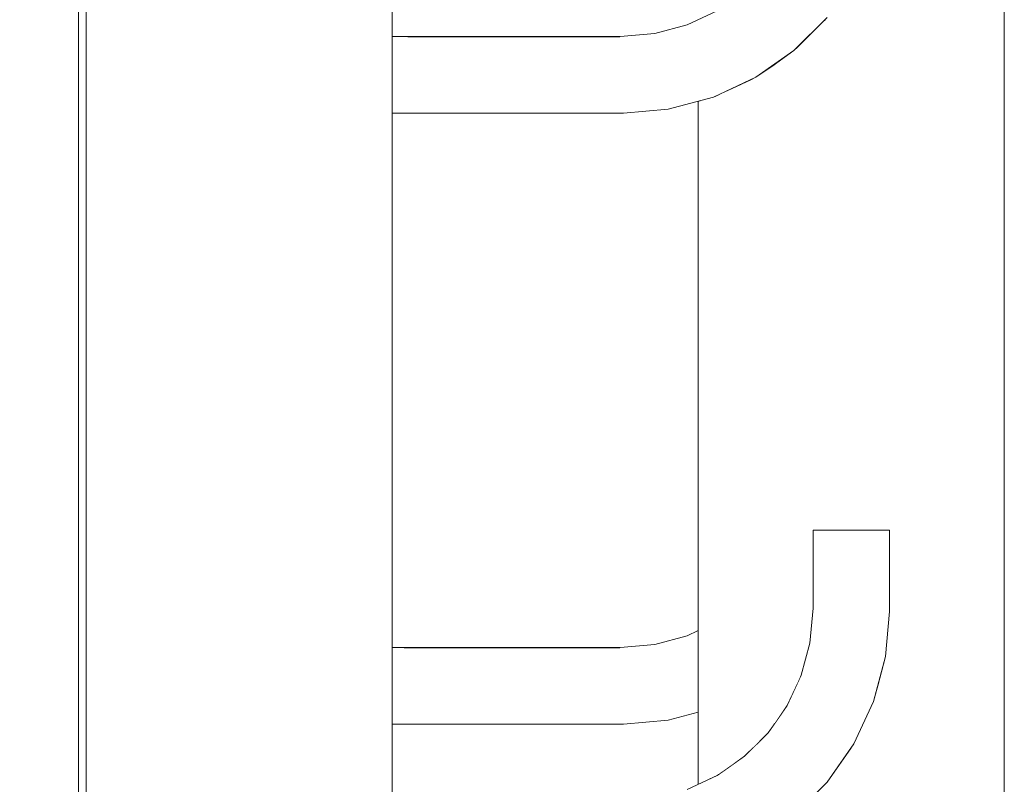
# Model space of a CAD drawing. Header units: millimetres. Extents: x 0 to 650, y -1 to 707.
# Tile 75 of 256: x 440.161 to 441.448, y 340.362 to 341.362. Entities that reach past the tile are written whole.
import ezdxf
from ezdxf.xclip import XClip

# ---------------------------------------------------------------- set-up
doc = ezdxf.new("R2010")
doc.units = ezdxf.units.MM
doc.header["$MEASUREMENT"] = 0
doc.header["$XCLIPFRAME"] = 0
doc.linetypes.add('Wipeout_Contour', pattern=[1000, 0, -1000])
doc.layers.add('Parede.ARQ', color=7, linetype='Continuous')

# ---------------------------------------------------------------- blocks, each defined once
blk = doc.blocks.new('Desenho_2_2', base_point=(960.5741, 336.178))
at = {"layer": 'Parede.ARQ', "color": 8, "linetype": 'Continuous', "lineweight": 0}
for p, q in [((441.0725, 341.3733), (441.033, 341.3549)), ((441.033, 341.3549), (440.991, 341.3436))]:
    blk.add_line(p, q, dxfattribs=at)
at = {"color": 254, "linetype": 'Wipeout_Contour', "lineweight": 0, "ltscale": 2241.813882}
blk.add_wipeout([(440.0476, 357.548), (440.0476, 336.1874), (440.2376, 336.1874), (440.2376, 357.548)], dxfattribs=at).dxf.layer = 'Parede.ARQ'
at = {"color": 254, "linetype": 'Wipeout_Contour', "lineweight": 0, "ltscale": 2235.433507}
blk.add_wipeout([(440.2492, 346.3733), (440.2476, 346.3899), (440.2476, 336.1874), (440.2506, 346.358)], dxfattribs=at).dxf.layer = 'Parede.ARQ'
at = {"color": 254, "linetype": 'Wipeout_Contour', "lineweight": 0, "ltscale": 15611.92888}
blk.add_wipeout([(441.2823, 340.4914), (441.2823, 339.6946), (441.2976, 339.6946), (441.2976, 339.5882), (441.2925, 339.5296), (441.2823, 339.4918), (441.2823, 338.695), (441.2976, 338.695), (441.2976, 338.5886), (441.2925, 338.53), (441.2823, 338.4922), (441.2823, 337.697), (441.316, 337.706), (441.316, 342.704), (441.2823, 342.695), (441.2976, 342.6934), (441.2976, 342.587), (441.2925, 342.5284), (441.2823, 342.4906), (441.2823, 341.6938), (441.2976, 341.6938), (441.2976, 341.5874), (441.2925, 341.5288), (441.2823, 341.491), (441.2823, 340.6942), (441.2976, 340.6942), (441.2976, 340.5878), (441.2925, 340.5292)], dxfattribs=at).dxf.layer = 'Parede.ARQ'
at = {"color": 254, "linetype": 'Wipeout_Contour', "lineweight": 0, "ltscale": 1673.196136}
blk.add_wipeout([(441.1515, 341.3467), (441.1062, 341.3149), (441.1566, 341.3406)], dxfattribs=at).dxf.layer = 'Parede.ARQ'
at = {"color": 254, "linetype": 'Wipeout_Contour', "lineweight": 0, "ltscale": 1673.020368}
blk.add_wipeout([(441.1212, 341.289), (441.0663, 341.2634), (441.1223, 341.287)], dxfattribs=at).dxf.layer = 'Parede.ARQ'
at = {"color": 254, "linetype": 'Wipeout_Contour', "lineweight": 0, "ltscale": 1673.120022}
blk.add_wipeout([(441.0476, 341.2552), (441.0476, 340.3621), (441.0506, 341.2561)], dxfattribs=at).dxf.layer = 'Parede.ARQ'
at = {"color": 254, "linetype": 'Wipeout_Contour', "lineweight": 0, "ltscale": 1672.383808}
blk.add_wipeout([(440.9495, 341.2463), (440.6476, 341.2463), (440.9496, 341.2426)], dxfattribs=at).dxf.layer = 'Parede.ARQ'
at = {"color": 254, "linetype": 'Wipeout_Contour', "lineweight": 0, "ltscale": 1671.288214}
blk.add_wipeout([(441.0353, 340.5498), (440.9921, 340.5382), (441.0371, 340.545)], dxfattribs=at).dxf.layer = 'Parede.ARQ'
at = {"color": 254, "linetype": 'Wipeout_Contour', "lineweight": 0, "ltscale": 1670.911387}
blk.add_wipeout([(440.9496, 340.4438), (440.6476, 340.4438), (440.9497, 340.4416)], dxfattribs=at).dxf.layer = 'Parede.ARQ'
at = {"color": 254, "linetype": 'Wipeout_Contour', "lineweight": 0, "ltscale": 2228.122453}
blk.add_wipeout([(441.2129, 339.6946), (441.2476, 339.6946), (441.2476, 340.4102), (441.2159, 340.3649)], dxfattribs=at).dxf.layer = 'Parede.ARQ'
at = {"color": 254, "linetype": 'Wipeout_Contour', "lineweight": 0, "ltscale": 1671.354702}
blk.add_wipeout([(441.1294, 340.3734), (441.089, 340.3451), (441.1348, 340.3669)], dxfattribs=at).dxf.layer = 'Parede.ARQ'
at = {"layer": 'Parede.ARQ', "color": 7, "linetype": 'Continuous', "lineweight": 0}
blk.add_line((440.2376, 357.548), (440.2376, 336.1874), dxfattribs=at)
at = {"layer": 'Parede.ARQ', "color": 8, "linetype": 'Continuous', "lineweight": 0}
for p, q in [((441.2946, 340.6942), (441.2909, 340.6942)), ((441.2968, 340.6942), (441.2946, 340.6942)), ((441.2976, 340.6942), (441.2968, 340.6942)), ((441.2976, 340.6942), (441.2976, 340.5878)), ((441.2976, 340.5878), (441.2925, 340.5292)), ((441.033, 340.5561), (440.991, 340.5448)), ((441.0476, 340.5629), (441.033, 340.5561)), ((441.2159, 340.3649), (441.1727, 340.3218))]:
    blk.add_line(p, q, dxfattribs=at)
at = {"color": 254, "linetype": 'Wipeout_Contour', "lineweight": 0, "ltscale": 2228.976982}
blk.add_wipeout([(441.316, 342.704), (441.316, 337.706), (441.3476, 337.7207), (441.3476, 342.7187)], dxfattribs=at).dxf.layer = 'Parede.ARQ'
at = {"color": 254, "linetype": 'Wipeout_Contour', "lineweight": 0, "ltscale": 1673.192245}
blk.add_wipeout([(441.146, 341.3531), (441.102, 341.3223), (441.1515, 341.3467)], dxfattribs=at).dxf.layer = 'Parede.ARQ'
at = {"color": 254, "linetype": 'Wipeout_Contour', "lineweight": 0, "ltscale": 1673.001791}
blk.add_wipeout([(441.1193, 341.2922), (441.0651, 341.2669), (441.1212, 341.289)], dxfattribs=at).dxf.layer = 'Parede.ARQ'
at = {"color": 254, "linetype": 'Wipeout_Contour', "lineweight": 0, "ltscale": 1672.392037}
blk.add_wipeout([(440.9493, 341.2513), (440.6476, 341.2513), (440.9495, 341.2463)], dxfattribs=at).dxf.layer = 'Parede.ARQ'
at = {"color": 254, "linetype": 'Wipeout_Contour', "lineweight": 0, "ltscale": 1670.896274}
blk.add_wipeout([(440.9921, 340.5382), (440.9457, 340.5341), (440.993, 340.5332)], dxfattribs=at).dxf.layer = 'Parede.ARQ'
at = {"color": 254, "linetype": 'Wipeout_Contour', "lineweight": 0, "ltscale": 1671.058664}
blk.add_wipeout([(441.0472, 340.5171), (440.9982, 340.504), (441.0476, 340.5082)], dxfattribs=at).dxf.layer = 'Parede.ARQ'
at = {"color": 254, "linetype": 'Wipeout_Contour', "lineweight": 0, "ltscale": 2785.664514}
blk.add_wipeout([(441.2476, 339.6946), (441.2823, 339.6946), (441.2823, 340.4914), (441.2767, 340.4702), (441.2509, 340.4149)], dxfattribs=at).dxf.layer = 'Parede.ARQ'
at = {"color": 254, "linetype": 'Wipeout_Contour', "lineweight": 0, "ltscale": 1671.101102}
blk.add_wipeout([(441.0476, 340.4686), (441.0064, 340.4575), (441.0476, 340.4634)], dxfattribs=at).dxf.layer = 'Parede.ARQ'
at = {"color": 254, "linetype": 'Wipeout_Contour', "lineweight": 0, "ltscale": 1671.374521}
blk.add_wipeout([(441.1125, 340.3935), (441.0759, 340.3679), (441.1157, 340.3897)], dxfattribs=at).dxf.layer = 'Parede.ARQ'
at = {"layer": 'Parede.ARQ', "color": 7, "linetype": 'Continuous', "lineweight": 0}
blk.add_line((441.0476, 340.3621), (441.0476, 341.2552), dxfattribs=at)
at = {"layer": 'Parede.ARQ', "color": 8, "linetype": 'Continuous', "lineweight": 0}
for p, q in [((441.0084, 341.2447), (440.9498, 341.2396)), ((441.2925, 340.5292), (441.2767, 340.4702)), ((441.2767, 340.4702), (441.2509, 340.4149)), ((441.2509, 340.4149), (441.2159, 340.3649))]:
    blk.add_line(p, q, dxfattribs=at)
at = {"color": 254, "linetype": 'Wipeout_Contour', "lineweight": 0, "ltscale": 2229.114527}
blk.add_wipeout([(441.3476, 337.7207), (441.3762, 337.7406), (441.3762, 342.7386), (441.3476, 342.7187)], dxfattribs=at).dxf.layer = 'Parede.ARQ'
at = {"color": 254, "linetype": 'Wipeout_Contour', "lineweight": 0, "ltscale": 1673.189569}
blk.add_wipeout([(441.1404, 341.3598), (441.0976, 341.3298), (441.146, 341.3531)], dxfattribs=at).dxf.layer = 'Parede.ARQ'
at = {"color": 254, "linetype": 'Wipeout_Contour', "lineweight": 0, "ltscale": 1672.969248}
blk.add_wipeout([(441.1137, 341.3019), (441.0612, 341.2774), (441.1168, 341.2965)], dxfattribs=at).dxf.layer = 'Parede.ARQ'
at = {"color": 254, "linetype": 'Wipeout_Contour', "lineweight": 0, "ltscale": 2229.299137}
blk.add_wipeout([(441.0674, 341.2605), (441.0597, 340.3677), (441.0725, 340.3737), (441.0744, 341.2638)], dxfattribs=at).dxf.layer = 'Parede.ARQ'
at = {"color": 254, "linetype": 'Wipeout_Contour', "lineweight": 0, "ltscale": 1672.402396}
blk.add_wipeout([(440.949, 341.2575), (440.6476, 341.2575), (440.9493, 341.2513)], dxfattribs=at).dxf.layer = 'Parede.ARQ'
at = {"color": 254, "linetype": 'Wipeout_Contour', "lineweight": 0, "ltscale": 1670.668449}
blk.add_wipeout([(441.0064, 340.4575), (440.9493, 340.4525), (441.0072, 340.4526)], dxfattribs=at).dxf.layer = 'Parede.ARQ'
at = {"layer": 'Parede.ARQ', "color": 8, "linetype": 'Continuous', "lineweight": 0}
for p, q in [((441.0674, 341.2605), (441.0084, 341.2447)), ((441.0476, 340.4564), (441.0084, 340.4459))]:
    blk.add_line(p, q, dxfattribs=at)
at = {"color": 254, "linetype": 'Wipeout_Contour', "lineweight": 0, "ltscale": 2229.25314}
blk.add_wipeout([(441.3762, 342.7386), (441.3762, 337.7406), (441.4008, 337.7652), (441.4008, 342.7632)], dxfattribs=at).dxf.layer = 'Parede.ARQ'
at = {"color": 254, "linetype": 'Wipeout_Contour', "lineweight": 0, "ltscale": 1673.18838}
blk.add_wipeout([(441.1348, 341.3665), (441.0932, 341.3374), (441.1404, 341.3598)], dxfattribs=at).dxf.layer = 'Parede.ARQ'
at = {"color": 254, "linetype": 'Wipeout_Contour', "lineweight": 0, "ltscale": 1672.956129}
blk.add_wipeout([(441.1101, 341.3081), (441.0588, 341.2841), (441.1137, 341.3019)], dxfattribs=at).dxf.layer = 'Parede.ARQ'
at = {"color": 254, "linetype": 'Wipeout_Contour', "lineweight": 0, "ltscale": 1672.414567}
blk.add_wipeout([(440.9487, 341.2646), (440.6476, 341.2646), (440.949, 341.2575)], dxfattribs=at).dxf.layer = 'Parede.ARQ'
at = {"color": 254, "linetype": 'Wipeout_Contour', "lineweight": 0, "ltscale": 2229.684558}
blk.add_wipeout([(441.0744, 340.375), (441.0944, 340.389), (441.0944, 341.2731), (441.0744, 341.2638)], dxfattribs=at).dxf.layer = 'Parede.ARQ'
at = {"color": 254, "linetype": 'Wipeout_Contour', "lineweight": 0, "ltscale": 1670.91723}
blk.add_wipeout([(440.9495, 340.4475), (440.6476, 340.4475), (440.9496, 340.4438)], dxfattribs=at).dxf.layer = 'Parede.ARQ'
at = {"layer": 'Parede.ARQ', "color": 8, "linetype": 'Continuous', "lineweight": 0}
for p, q in [((441.0084, 340.4459), (440.9498, 340.4408)), ((441.0725, 340.3737), (441.033, 340.3553))]:
    blk.add_line(p, q, dxfattribs=at)
at = {"color": 254, "linetype": 'Wipeout_Contour', "lineweight": 0, "ltscale": 2229.388611}
blk.add_wipeout([(441.4008, 342.7632), (441.4008, 337.7652), (441.4208, 337.7936), (441.4208, 342.7916)], dxfattribs=at).dxf.layer = 'Parede.ARQ'
at = {"color": 254, "linetype": 'Wipeout_Contour', "lineweight": 0, "ltscale": 1673.191346}
blk.add_wipeout([(441.1243, 341.379), (441.0851, 341.3515), (441.1294, 341.373)], dxfattribs=at).dxf.layer = 'Parede.ARQ'
at = {"color": 254, "linetype": 'Wipeout_Contour', "lineweight": 0, "ltscale": 1672.946591}
blk.add_wipeout([(441.1062, 341.3149), (441.0561, 341.2916), (441.1101, 341.3081)], dxfattribs=at).dxf.layer = 'Parede.ARQ'
at = {"color": 254, "linetype": 'Wipeout_Contour', "lineweight": 0, "ltscale": 2786.624759}
blk.add_wipeout([(441.0944, 341.2731), (441.0944, 340.389), (441.1082, 340.3987), (441.119, 340.4095), (441.119, 341.2846)], dxfattribs=at).dxf.layer = 'Parede.ARQ'
at = {"color": 254, "linetype": 'Wipeout_Contour', "lineweight": 0, "ltscale": 1672.428185}
blk.add_wipeout([(440.9483, 341.2725), (440.6476, 341.2725), (440.9487, 341.2646)], dxfattribs=at).dxf.layer = 'Parede.ARQ'
at = {"color": 254, "linetype": 'Wipeout_Contour', "lineweight": 0, "ltscale": 1670.935789}
blk.add_wipeout([(440.949, 340.4587), (440.6476, 340.4587), (440.9493, 340.4525)], dxfattribs=at).dxf.layer = 'Parede.ARQ'
at = {"layer": 'Parede.ARQ', "color": 8, "linetype": 'Continuous', "lineweight": 0}
blk.add_line((441.1082, 340.3987), (441.0725, 340.3737), dxfattribs=at)
at = {"color": 254, "linetype": 'Wipeout_Contour', "lineweight": 0, "ltscale": 2229.516825}
blk.add_wipeout([(441.4208, 342.7916), (441.4208, 337.7936), (441.4355, 337.8251), (441.4355, 342.8231)], dxfattribs=at).dxf.layer = 'Parede.ARQ'
at = {"color": 254, "linetype": 'Wipeout_Contour', "lineweight": 0, "ltscale": 2786.607212}
blk.add_wipeout([(441.1227, 341.2863), (441.119, 340.4095), (441.139, 340.4294), (441.1476, 340.4418), (441.1476, 341.3038)], dxfattribs=at).dxf.layer = 'Parede.ARQ'
at = {"color": 254, "linetype": 'Wipeout_Contour', "lineweight": 0, "ltscale": 1672.442832}
blk.add_wipeout([(440.948, 341.2809), (440.6476, 341.2809), (440.9483, 341.2725)], dxfattribs=at).dxf.layer = 'Parede.ARQ'
at = {"color": 254, "linetype": 'Wipeout_Contour', "lineweight": 0, "ltscale": 1670.947943}
blk.add_wipeout([(440.9487, 340.4658), (440.6476, 340.4658), (440.949, 340.4587)], dxfattribs=at).dxf.layer = 'Parede.ARQ'
at = {"layer": 'Parede.ARQ', "color": 8, "linetype": 'Continuous', "lineweight": 0}
for p, q in [((441.1227, 341.2863), (441.0674, 341.2605)), ((441.139, 340.4294), (441.1082, 340.3987))]:
    blk.add_line(p, q, dxfattribs=at)
at = {"color": 254, "linetype": 'Wipeout_Contour', "lineweight": 0, "ltscale": 2229.633886}
blk.add_wipeout([(441.4355, 342.8231), (441.4355, 337.8251), (441.4446, 337.8587), (441.4446, 342.8567)], dxfattribs=at).dxf.layer = 'Parede.ARQ'
at = {"color": 254, "linetype": 'Wipeout_Contour', "lineweight": 0, "ltscale": 3344.941402}
blk.add_wipeout([(441.1727, 341.3214), (441.1476, 341.3038), (441.1476, 340.4418), (441.1639, 340.4651), (441.1792, 340.4978), (441.1792, 341.3279)], dxfattribs=at).dxf.layer = 'Parede.ARQ'
at = {"color": 254, "linetype": 'Wipeout_Contour', "lineweight": 0, "ltscale": 1672.458064}
blk.add_wipeout([(440.9476, 341.2896), (440.6476, 341.2896), (440.948, 341.2809)], dxfattribs=at).dxf.layer = 'Parede.ARQ'
at = {"color": 254, "linetype": 'Wipeout_Contour', "lineweight": 0, "ltscale": 1670.961538}
blk.add_wipeout([(440.9483, 340.4737), (440.6476, 340.4737), (440.9487, 340.4658)], dxfattribs=at).dxf.layer = 'Parede.ARQ'
at = {"layer": 'Parede.ARQ', "color": 8, "linetype": 'Continuous', "lineweight": 0}
for p, q in [((441.1727, 341.3214), (441.1227, 341.2863)), ((441.1639, 340.4651), (441.139, 340.4294))]:
    blk.add_line(p, q, dxfattribs=at)
at = {"color": 254, "linetype": 'Wipeout_Contour', "lineweight": 0, "ltscale": 2229.73624}
blk.add_wipeout([(441.4446, 342.8567), (441.4446, 337.8587), (441.4476, 337.8933), (441.4476, 342.8913)], dxfattribs=at).dxf.layer = 'Parede.ARQ'
at = {"color": 254, "linetype": 'Wipeout_Contour', "lineweight": 0, "ltscale": 3901.945339}
blk.add_wipeout([(441.1792, 340.4978), (441.1936, 340.5466), (441.1976, 340.5922), (441.1976, 340.6942), (441.2129, 340.6942), (441.2129, 341.3615), (441.1792, 341.3279)], dxfattribs=at).dxf.layer = 'Parede.ARQ'
at = {"color": 254, "linetype": 'Wipeout_Contour', "lineweight": 0, "ltscale": 1672.47342}
blk.add_wipeout([(440.9472, 341.2983), (440.6476, 341.2983), (440.9476, 341.2896)], dxfattribs=at).dxf.layer = 'Parede.ARQ'
at = {"color": 254, "linetype": 'Wipeout_Contour', "lineweight": 0, "ltscale": 1670.976163}
blk.add_wipeout([(440.948, 340.4821), (440.6476, 340.4821), (440.9483, 340.4737)], dxfattribs=at).dxf.layer = 'Parede.ARQ'
at = {"layer": 'Parede.ARQ', "color": 7, "linetype": 'Continuous', "lineweight": 0}
blk.add_line((441.4476, 337.8933), (441.4476, 342.8913), dxfattribs=at)
at = {"layer": 'Parede.ARQ', "color": 8, "linetype": 'Continuous', "lineweight": 0}
for p, q in [((441.1984, 340.6942), (441.1976, 340.6942)), ((441.1976, 340.6942), (441.1976, 340.5922)), ((441.2006, 340.6942), (441.1984, 340.6942)), ((441.2043, 340.6942), (441.2006, 340.6942)), ((441.1976, 340.5922), (441.1936, 340.5466)), ((441.1936, 340.5466), (441.1823, 340.5046)), ((441.1823, 340.5046), (441.1639, 340.4651))]:
    blk.add_line(p, q, dxfattribs=at)
at = {"color": 254, "linetype": 'Wipeout_Contour', "lineweight": 0, "ltscale": 2789.07541}
blk.add_wipeout([(441.2129, 341.3615), (441.2129, 340.6942), (441.2476, 340.6942), (441.2476, 341.4098), (441.2159, 341.3645)], dxfattribs=at).dxf.layer = 'Parede.ARQ'
at = {"color": 254, "linetype": 'Wipeout_Contour', "lineweight": 0, "ltscale": 1672.488433}
blk.add_wipeout([(440.9469, 341.3067), (440.6476, 341.3067), (440.9472, 341.2983)], dxfattribs=at).dxf.layer = 'Parede.ARQ'
at = {"color": 254, "linetype": 'Wipeout_Contour', "lineweight": 0, "ltscale": 1670.991373}
blk.add_wipeout([(440.9476, 340.4908), (440.6476, 340.4908), (440.948, 340.4821)], dxfattribs=at).dxf.layer = 'Parede.ARQ'
at = {"layer": 'Parede.ARQ', "color": 8, "linetype": 'Continuous', "lineweight": 0}
for p, q in [((441.2159, 341.3645), (441.1727, 341.3214)), ((441.2093, 340.6942), (441.2043, 340.6942)), ((441.2155, 340.6942), (441.2093, 340.6942)), ((441.2226, 340.6942), (441.2155, 340.6942)), ((441.2305, 340.6942), (441.2226, 340.6942)), ((441.2389, 340.6942), (441.2305, 340.6942))]:
    blk.add_line(p, q, dxfattribs=at)
at = {"color": 254, "linetype": 'Wipeout_Contour', "lineweight": 0, "ltscale": 2788.719489}
blk.add_wipeout([(441.2476, 340.6942), (441.2823, 340.6942), (441.2823, 341.491), (441.2767, 341.4698), (441.2509, 341.4145)], dxfattribs=at).dxf.layer = 'Parede.ARQ'
at = {"color": 254, "linetype": 'Wipeout_Contour', "lineweight": 0, "ltscale": 1672.502644}
blk.add_wipeout([(440.9465, 341.3146), (440.6476, 341.3146), (440.9469, 341.3067)], dxfattribs=at).dxf.layer = 'Parede.ARQ'
at = {"color": 254, "linetype": 'Wipeout_Contour', "lineweight": 0, "ltscale": 1671.006704}
blk.add_wipeout([(440.9472, 340.4995), (440.6476, 340.4995), (440.9476, 340.4908)], dxfattribs=at).dxf.layer = 'Parede.ARQ'
at = {"layer": 'Parede.ARQ', "color": 8, "linetype": 'Continuous', "lineweight": 0}
for p, q in [((441.2476, 340.6942), (441.2389, 340.6942)), ((441.2563, 340.6942), (441.2476, 340.6942)), ((441.2647, 340.6942), (441.2563, 340.6942)), ((441.2726, 340.6942), (441.2647, 340.6942)), ((441.2797, 340.6942), (441.2726, 340.6942)), ((441.2859, 340.6942), (441.2797, 340.6942)), ((441.2909, 340.6942), (441.2859, 340.6942))]:
    blk.add_line(p, q, dxfattribs=at)
at = {"color": 254, "linetype": 'Wipeout_Contour', "lineweight": 0, "ltscale": 1672.515623}
blk.add_wipeout([(440.9462, 341.3218), (440.6476, 341.3218), (440.9465, 341.3146)], dxfattribs=at).dxf.layer = 'Parede.ARQ'
at = {"color": 254, "linetype": 'Wipeout_Contour', "lineweight": 0, "ltscale": 1671.021693}
blk.add_wipeout([(440.9469, 340.5079), (440.6476, 340.5079), (440.9472, 340.4995)], dxfattribs=at).dxf.layer = 'Parede.ARQ'
at = {"color": 254, "linetype": 'Wipeout_Contour', "lineweight": 0, "ltscale": 1672.526977}
blk.add_wipeout([(440.9459, 341.3279), (440.6476, 341.3279), (440.9462, 341.3218)], dxfattribs=at).dxf.layer = 'Parede.ARQ'
at = {"color": 254, "linetype": 'Wipeout_Contour', "lineweight": 0, "ltscale": 1671.035882}
blk.add_wipeout([(440.9465, 340.5158), (440.6476, 340.5158), (440.9469, 340.5079)], dxfattribs=at).dxf.layer = 'Parede.ARQ'
at = {"color": 254, "linetype": 'Wipeout_Contour', "lineweight": 0, "ltscale": 1672.536356}
blk.add_wipeout([(440.9457, 341.3329), (440.6476, 341.3329), (440.9459, 341.3279)], dxfattribs=at).dxf.layer = 'Parede.ARQ'
at = {"color": 254, "linetype": 'Wipeout_Contour', "lineweight": 0, "ltscale": 1671.048841}
blk.add_wipeout([(440.9462, 340.523), (440.6476, 340.523), (440.9465, 340.5158)], dxfattribs=at).dxf.layer = 'Parede.ARQ'
at = {"color": 254, "linetype": 'Wipeout_Contour', "lineweight": 0, "ltscale": 1672.54348}
blk.add_wipeout([(440.9455, 341.3366), (440.6476, 341.3366), (440.9457, 341.3329)], dxfattribs=at).dxf.layer = 'Parede.ARQ'
at = {"color": 254, "linetype": 'Wipeout_Contour', "lineweight": 0, "ltscale": 1671.060176}
blk.add_wipeout([(440.9459, 340.5291), (440.6476, 340.5291), (440.9462, 340.523)], dxfattribs=at).dxf.layer = 'Parede.ARQ'
at = {"color": 254, "linetype": 'Wipeout_Contour', "lineweight": 0, "ltscale": 1672.548082}
blk.add_wipeout([(440.9454, 341.3389), (440.6476, 341.3389), (440.9455, 341.3366)], dxfattribs=at).dxf.layer = 'Parede.ARQ'
at = {"color": 254, "linetype": 'Wipeout_Contour', "lineweight": 0, "ltscale": 1671.076654}
blk.add_wipeout([(440.9455, 340.5378), (440.6476, 340.5378), (440.9457, 340.5341)], dxfattribs=at).dxf.layer = 'Parede.ARQ'
at = {"layer": 'Parede.ARQ', "color": 8, "linetype": 'Continuous', "lineweight": 0}
blk.add_line((440.991, 341.3436), (440.9454, 341.3396), dxfattribs=at)
at = {"color": 254, "linetype": 'Wipeout_Contour', "lineweight": 0, "ltscale": 1671.081296}
blk.add_wipeout([(440.9454, 340.5401), (440.6476, 340.5401), (440.9455, 340.5378)], dxfattribs=at).dxf.layer = 'Parede.ARQ'
at = {"layer": 'Parede.ARQ', "color": 8, "linetype": 'Continuous', "lineweight": 0}
blk.add_line((440.991, 340.5448), (440.9454, 340.5408), dxfattribs=at)
at = {"color": 254, "linetype": 'Wipeout_Contour', "lineweight": 0, "ltscale": 8378.548115}
blk.add_wipeout([(440.6355, 346.327), (440.6355, 336.1874), (440.6446, 342.2535), (440.6423, 342.2642), (440.6407, 342.2805), (440.6407, 342.2979), (440.6423, 342.3142), (440.6446, 342.3249), (440.6446, 344.4535), (440.6423, 344.4642), (440.6407, 344.4805), (440.6407, 344.4979), (440.6423, 344.5142), (440.6446, 344.5249), (440.6446, 346.358)], dxfattribs=at).dxf.layer = 'Parede.ARQ'
at = {"color": 254, "linetype": 'Wipeout_Contour', "lineweight": 0, "ltscale": 2229.324594}
blk.add_wipeout([(440.6208, 346.2979), (440.6208, 336.1874), (440.6355, 336.1874), (440.6355, 346.327)], dxfattribs=at).dxf.layer = 'Parede.ARQ'
at = {"color": 254, "linetype": 'Wipeout_Contour', "lineweight": 0, "ltscale": 2229.418127}
blk.add_wipeout([(440.6446, 342.2535), (440.6446, 336.1874), (440.6476, 342.2392), (440.6448, 342.2509)], dxfattribs=at).dxf.layer = 'Parede.ARQ'
at = {"layer": 'Parede.ARQ', "color": 7, "linetype": 'Continuous', "lineweight": 0}
blk.add_line((440.6476, 336.1874), (440.6476, 342.2392), dxfattribs=at)
at = {"layer": 'Parede.ARQ', "color": 8, "linetype": 'Continuous', "lineweight": 0}
for p, q in [((440.9454, 341.3396), (440.6476, 341.3396)), ((440.9498, 341.2396), (440.6476, 341.2396)), ((440.9454, 340.5408), (440.6476, 340.5408)), ((440.9498, 340.4408), (440.6476, 340.4408))]:
    blk.add_line(p, q, dxfattribs=at)
at = {"color": 254, "linetype": 'Wipeout_Contour', "lineweight": 0, "ltscale": 2229.235658}
blk.add_wipeout([(440.6008, 336.1874), (440.6208, 336.1874), (440.6208, 346.2979), (440.6008, 346.2716)], dxfattribs=at).dxf.layer = 'Parede.ARQ'
at = {"color": 254, "linetype": 'Wipeout_Contour', "lineweight": 0, "ltscale": 2229.135036}
blk.add_wipeout([(440.5762, 336.1874), (440.6008, 336.1874), (440.6008, 346.2716), (440.5762, 346.2489)], dxfattribs=at).dxf.layer = 'Parede.ARQ'
at = {"color": 254, "linetype": 'Wipeout_Contour', "lineweight": 0, "ltscale": 2229.025791}
blk.add_wipeout([(440.5476, 336.1874), (440.5762, 336.1874), (440.5762, 346.2489), (440.5476, 346.2305)], dxfattribs=at).dxf.layer = 'Parede.ARQ'
at = {"color": 254, "linetype": 'Wipeout_Contour', "lineweight": 0, "ltscale": 2228.911229}
blk.add_wipeout([(440.516, 336.1874), (440.5476, 336.1874), (440.5476, 346.2305), (440.516, 346.217)], dxfattribs=at).dxf.layer = 'Parede.ARQ'
at = {"color": 254, "linetype": 'Wipeout_Contour', "lineweight": 0, "ltscale": 2228.794844}
blk.add_wipeout([(440.4823, 336.1874), (440.516, 336.1874), (440.516, 346.217), (440.4823, 346.2087)], dxfattribs=at).dxf.layer = 'Parede.ARQ'
at = {"color": 254, "linetype": 'Wipeout_Contour', "lineweight": 0, "ltscale": 2228.680165}
blk.add_wipeout([(440.4823, 346.2087), (440.4476, 346.2059), (440.4476, 336.1874), (440.4823, 336.1874)], dxfattribs=at).dxf.layer = 'Parede.ARQ'
at = {"color": 254, "linetype": 'Wipeout_Contour', "lineweight": 0, "ltscale": 2228.570336}
blk.add_wipeout([(440.4129, 346.2087), (440.4129, 336.1874), (440.4476, 336.1874), (440.4476, 346.2059)], dxfattribs=at).dxf.layer = 'Parede.ARQ'
at = {"color": 254, "linetype": 'Wipeout_Contour', "lineweight": 0, "ltscale": 2228.468714}
blk.add_wipeout([(440.3792, 346.217), (440.3792, 336.1874), (440.4129, 336.1874), (440.4129, 346.2087)], dxfattribs=at).dxf.layer = 'Parede.ARQ'
at = {"color": 254, "linetype": 'Wipeout_Contour', "lineweight": 0, "ltscale": 2228.378703}
blk.add_wipeout([(440.3476, 346.2305), (440.3476, 336.1874), (440.3792, 336.1874), (440.3792, 346.217)], dxfattribs=at).dxf.layer = 'Parede.ARQ'
at = {"color": 254, "linetype": 'Wipeout_Contour', "lineweight": 0, "ltscale": 2228.303046}
blk.add_wipeout([(440.319, 336.1874), (440.3476, 336.1874), (440.3476, 346.2305), (440.319, 346.2489)], dxfattribs=at).dxf.layer = 'Parede.ARQ'
at = {"color": 254, "linetype": 'Wipeout_Contour', "lineweight": 0, "ltscale": 2228.244055}
blk.add_wipeout([(440.2944, 346.2716), (440.2944, 336.1874), (440.319, 336.1874), (440.319, 346.2489)], dxfattribs=at).dxf.layer = 'Parede.ARQ'
at = {"color": 254, "linetype": 'Wipeout_Contour', "lineweight": 0, "ltscale": 2228.203497}
blk.add_wipeout([(440.2744, 336.1874), (440.2944, 336.1874), (440.2944, 346.2716), (440.2744, 346.2979)], dxfattribs=at).dxf.layer = 'Parede.ARQ'
at = {"color": 254, "linetype": 'Wipeout_Contour', "lineweight": 0, "ltscale": 2228.182644}
blk.add_wipeout([(440.2744, 346.2979), (440.2597, 346.327), (440.2597, 336.1874), (440.2744, 336.1874)], dxfattribs=at).dxf.layer = 'Parede.ARQ'
at = {"color": 254, "linetype": 'Wipeout_Contour', "lineweight": 0, "ltscale": 1674.942032}
blk.add_wipeout([(440.2506, 336.1874), (440.2597, 346.327), (440.2506, 346.358)], dxfattribs=at).dxf.layer = 'Parede.ARQ'
at = {"layer": 'Parede.ARQ', "color": 7, "linetype": 'Continuous', "lineweight": 0}
blk.add_line((440.2476, 336.1874), (440.2476, 346.3906), dxfattribs=at)

msp = doc.modelspace()

# ---------------------------------------------------------------- block references
at = {"color": 7, "linetype": 'Continuous', "lineweight": 0}
ref = msp.add_blockref('Desenho_2_2', (960.5741, 336.178), dxfattribs=at)
XClip(ref).set_block_clipping_path([(351.923237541, 325.8360772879), (633.5139366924, 392.5007536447)])

doc.saveas('drawing.dxf')
